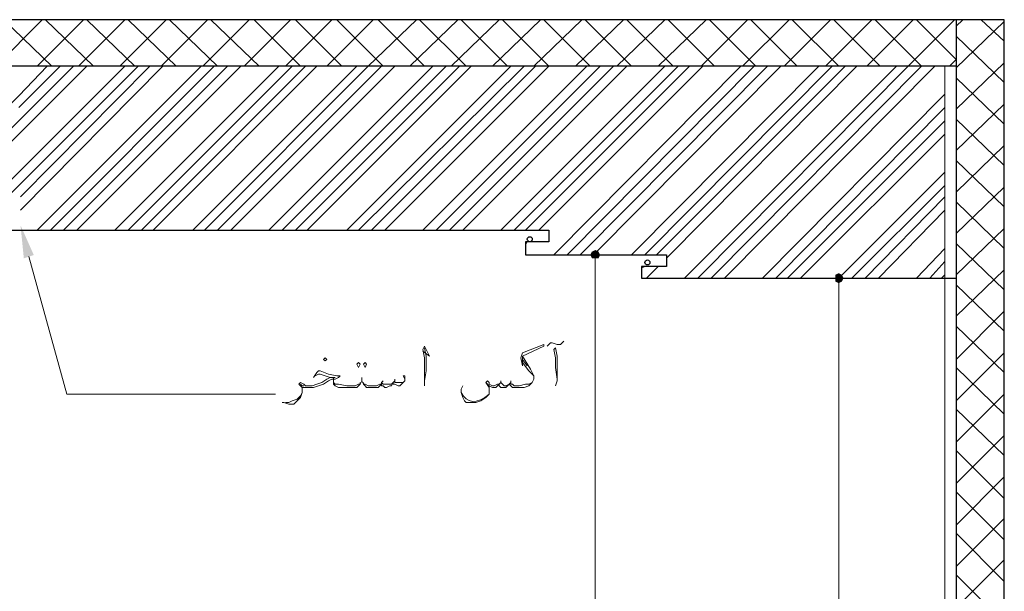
# Model space of a CAD drawing. Header units: metres. Extents: x 5.7 to 89.8, y 4 to 63.5.
# Tile 55 of 72: x 68.8 to 74.5, y 15.7 to 19. Entities that reach past the tile are written whole.
import ezdxf

# ---------------------------------------------------------------- set-up
doc = ezdxf.new("R2010")
doc.units = ezdxf.units.M
doc.header["$MEASUREMENT"] = 0
for name, color, linetype in [('PDF11_boresh-1', 7, 'Continuous'), ('PDF11_dim', 7, 'Continuous'), ('PDF11_hatch-borshi', 7, 'Continuous'), ('PDF11_kaff', 7, 'Continuous'), ('PDF11_textt', 7, 'Continuous'), ('PDF11_wall', 7, 'Continuous')]:
    doc.layers.add(name, color=color, linetype=linetype)

msp = doc.modelspace()

# ---------------------------------------------------------------- linework, layer by layer
at = {"layer": 'PDF11_boresh-1', "lineweight": 25}
msp.add_lwpolyline([(62.8468, 17.5063), (64.6767, 17.5063), (64.6767, 17.5737), (64.5419, 17.5737), (64.5419, 17.6411), (65.3605, 17.6411), (65.3605, 17.7182), (65.2257, 17.7182), (65.2257, 17.7856), (71.852, 17.7856), (71.852, 17.7182), (71.7171, 17.7182), (71.7171, 17.6411), (72.5358, 17.6411), (72.5358, 17.5737), (72.3913, 17.5737), (72.3913, 17.5063), (74.2212, 17.5063)], dxfattribs=at)
for centre in [(71.7412, 17.7326), (71.7412, 17.7326), (72.425, 17.5978), (72.425, 17.5978)]:
    msp.add_circle(centre, 0.0144, dxfattribs=at)
at = {"layer": 'PDF11_dim', "lineweight": 20}
for points in [[(72.1216, 17.6411), (72.2083, 17.6411)], [(72.1216, 17.6219), (72.1216, 17.593), (72.1216, 12.787), (72.1216, 12.7581)], [(73.5374, 17.5063), (73.6241, 17.5063)], [(73.5374, 17.4774), (73.5374, 17.4582), (73.5374, 12.787), (73.5374, 12.7581)]]:
    msp.add_lwpolyline(points, dxfattribs=at)
at = {"layer": 'PDF11_dim', "transparency": 33554559}
for points in [[(72.1024, 17.6604), (72.1216, 17.6411), (72.0927, 17.6411)], [(72.1216, 17.6411), (72.0927, 17.6411), (72.1024, 17.6219)], [(72.1216, 17.67), (72.1024, 17.6604), (72.1216, 17.6411)], [(72.1024, 17.6219), (72.1216, 17.6219), (72.1216, 17.6411)], [(72.1409, 17.6604), (72.1216, 17.6411), (72.1216, 17.67)], [(72.1505, 17.6411), (72.1409, 17.6604), (72.1216, 17.6411)], [(72.1216, 17.6219), (72.1216, 17.6411), (72.1409, 17.6219)], [(72.1216, 17.6411), (72.1409, 17.6219), (72.1505, 17.6411)], [(73.5374, 17.5352), (73.5182, 17.5256), (73.5374, 17.5063)], [(73.5182, 17.5256), (73.5374, 17.5063), (73.5182, 17.5063)], [(73.5567, 17.5256), (73.5374, 17.5063), (73.5374, 17.5352)], [(73.5663, 17.5063), (73.5567, 17.5256), (73.5374, 17.5063)], [(73.5374, 17.5063), (73.5182, 17.5063), (73.5182, 17.487)], [(73.5182, 17.487), (73.5374, 17.4774), (73.5374, 17.5063)], [(73.5374, 17.4774), (73.5374, 17.5063), (73.5567, 17.487)], [(73.5374, 17.5063), (73.5567, 17.487), (73.5663, 17.5063)]]:
    msp.add_solid(points, dxfattribs=at)
at = {"layer": 'PDF11_hatch-borshi', "lineweight": 18}
for points in [[(67.6817, 17.7856), (68.6351, 18.7391), (68.9048, 19.0088)], [(68.9626, 18.7391), (68.6833, 19.0088)], [(68.8759, 18.7391), (69.1456, 19.0088)], [(69.2034, 18.7391), (68.9241, 19.0088)], [(69.1167, 18.7391), (69.3864, 19.0088)], [(69.4442, 18.7391), (69.1649, 19.0088)], [(69.3575, 18.7391), (69.6272, 19.0088)], [(69.6849, 18.7391), (69.4056, 19.0088)], [(69.5983, 18.7391), (69.8679, 19.0088)], [(69.9257, 18.7391), (69.6464, 19.0088)], [(69.839, 18.7391), (70.1087, 19.0088)], [(69.8487, 17.7856), (70.8022, 18.7391), (71.0815, 19.0088)], [(70.1665, 18.7391), (69.8872, 19.0088)], [(70.0798, 18.7391), (70.3495, 19.0088)], [(70.4073, 18.7391), (70.1376, 19.0088)], [(70.3206, 18.7391), (70.5903, 19.0088)], [(70.6481, 18.7391), (70.3784, 19.0088)], [(70.5614, 18.7391), (70.8311, 19.0088)], [(70.8888, 18.7391), (70.6192, 19.0088)], [(71.1296, 18.7391), (70.8599, 19.0088)], [(70.8985, 17.7856), (71.852, 18.7391), (71.5823, 19.0088)], [(71.0429, 18.7391), (71.3222, 19.0088)], [(71.3704, 18.7391), (71.1007, 19.0088)], [(71.2837, 18.7391), (71.563, 19.0088)], [(71.6112, 18.7391), (71.3415, 19.0088)], [(71.5245, 18.7391), (71.8038, 19.0088)], [(71.7653, 18.7391), (72.0446, 19.0088)], [(72.0927, 18.7391), (71.8231, 19.0088)], [(72.0061, 18.7391), (72.2854, 19.0088)], [(72.3335, 18.7391), (72.0638, 19.0088)], [(72.2468, 18.7391), (72.5261, 19.0088)], [(72.5743, 18.7391), (72.3046, 19.0088)], [(72.4876, 18.7391), (72.7669, 19.0088)], [(72.8151, 18.7391), (72.5454, 19.0088)], [(72.7188, 17.5063), (73.9419, 18.7391), (74.2116, 19.0088)], [(72.738, 18.7391), (73.0077, 19.0088)], [(73.0559, 18.7391), (72.7862, 19.0088)], [(72.7958, 17.5063), (74.019, 18.7391), (73.7493, 19.0088)], [(72.9788, 18.7391), (73.2485, 19.0088)], [(73.2966, 18.7391), (73.027, 19.0088)], [(73.2196, 18.7391), (73.4893, 19.0088)], [(73.5374, 18.7391), (73.2677, 19.0088)], [(73.4604, 18.7391), (73.73, 19.0088)], [(73.7782, 18.7391), (73.5085, 19.0088)], [(73.7012, 18.7391), (73.9708, 19.0088)], [(74.1827, 18.7391), (74.2212, 18.7776), (73.9901, 19.0088)], [(74.2212, 18.9703), (74.2598, 19.0088)], [(74.2212, 18.7295), (74.5005, 18.9991)], [(74.5005, 18.8836), (74.3657, 19.0088)], [(74.5005, 18.6428), (74.2212, 18.9125)], [(67.9802, 17.7856), (68.77, 18.5657), (68.9337, 18.7391)], [(68.1343, 17.7856), (68.77, 18.4213), (69.0878, 18.7391)], [(68.2114, 17.7856), (68.77, 18.3442), (69.1649, 18.7391)], [(68.4329, 17.7856), (68.77, 18.1227), (69.3864, 18.7391)], [(68.5099, 17.7856), (68.77, 18.0457), (69.4634, 18.7391)], [(68.77, 18.4983), (69.0108, 18.7391)], [(68.7796, 17.9782), (69.5308, 18.7391)], [(68.7796, 17.9012), (69.6079, 18.7391)], [(68.8759, 17.7856), (69.8294, 18.7391)], [(68.953, 17.7856), (69.9065, 18.7391)], [(69.03, 17.7856), (69.9835, 18.7391)], [(69.1071, 17.7856), (70.0606, 18.7391)], [(69.3286, 17.7856), (70.2821, 18.7391)], [(69.4056, 17.7856), (70.3591, 18.7391)], [(69.4827, 17.7856), (70.4362, 18.7391)], [(69.5501, 17.7856), (70.5036, 18.7391)], [(69.7813, 17.7856), (70.7347, 18.7391)], [(69.9257, 17.7856), (70.8792, 18.7391)], [(70.0028, 17.7856), (70.9563, 18.7391)], [(70.2243, 17.7856), (71.1778, 18.7391)], [(70.3013, 17.7856), (71.2548, 18.7391)], [(70.3784, 17.7856), (71.3319, 18.7391)], [(70.4458, 17.7856), (71.3993, 18.7391)], [(70.677, 17.7856), (71.6304, 18.7391)], [(70.7444, 17.7856), (71.7075, 18.7391)], [(70.8214, 17.7856), (71.7749, 18.7391)], [(71.12, 17.7856), (72.0735, 18.7391)], [(71.197, 17.7856), (72.1505, 18.7391)], [(71.2741, 17.7856), (72.2276, 18.7391)], [(71.3511, 17.7856), (72.3046, 18.7391)], [(71.5727, 17.7856), (72.5261, 18.7391)], [(71.6497, 17.7856), (72.6032, 18.7391)], [(71.7171, 17.7856), (72.6706, 18.7391)], [(71.7942, 17.7856), (72.7477, 18.7391)], [(71.8809, 17.6411), (72.9692, 18.7391)], [(71.9579, 17.6411), (73.0462, 18.7391)], [(72.035, 17.6411), (73.1233, 18.7391)], [(72.112, 17.6411), (73.2003, 18.7391)], [(72.3335, 17.6411), (73.4218, 18.7391)], [(72.4106, 17.6411), (73.4989, 18.7391)], [(72.478, 17.6411), (73.5759, 18.7391)], [(72.5358, 17.6219), (73.6434, 18.7391)], [(72.6417, 17.5063), (73.8745, 18.7391)], [(72.8729, 17.5063), (74.096, 18.7391)], [(74.2212, 18.4887), (74.5005, 18.7584)], [(74.5005, 18.402), (74.2212, 18.6717)], [(73.0944, 17.5063), (74.1538, 18.5754)], [(73.1714, 17.5063), (74.1538, 18.4983)], [(74.2212, 18.2479), (74.5005, 18.5176)], [(73.2389, 17.5063), (74.1538, 18.4213)], [(74.5005, 18.1612), (74.2212, 18.4309)], [(73.3159, 17.5063), (74.1538, 18.3442)], [(74.2212, 18.0071), (74.5005, 18.2768)], [(74.5005, 17.9205), (74.2212, 18.1901)], [(73.5374, 17.5063), (74.1538, 18.1227)], [(73.6145, 17.5063), (74.1538, 18.0457)], [(74.2212, 17.7664), (74.5005, 18.036)], [(73.6915, 17.5063), (74.1538, 17.9782)], [(74.5005, 17.6797), (74.2212, 17.9493)], [(73.7686, 17.5063), (74.1538, 17.9012)], [(74.2212, 17.5256), (74.5005, 17.7952)], [(71.7171, 17.6989), (71.7268, 17.7182)], [(74.5005, 17.4389), (74.2212, 17.7086)], [(73.9901, 17.5063), (74.1538, 17.6797)], [(74.0671, 17.5063), (74.1538, 17.6026)], [(72.3913, 17.5641), (72.4106, 17.5737)], [(72.4202, 17.5063), (72.4876, 17.5737)], [(74.1346, 17.5063), (74.1538, 17.5256)], [(74.2212, 17.2848), (74.5005, 17.5545)], [(74.5005, 17.1981), (74.2212, 17.4678)], [(74.2212, 17.0344), (74.5005, 17.3137)], [(74.5005, 16.9573), (74.2212, 17.227)], [(74.2212, 16.7936), (74.5005, 17.0729)], [(74.5005, 16.7166), (74.2212, 16.9862)], [(74.2212, 16.5528), (74.5005, 16.8321)], [(74.5005, 16.4758), (74.2212, 16.7454)], [(74.2212, 16.312), (74.5005, 16.5913)], [(74.5005, 16.2254), (74.2212, 16.5047)], [(74.2212, 16.0713), (74.5005, 16.3506)], [(74.5005, 15.9846), (74.2212, 16.2639)], [(74.2212, 15.8305), (74.5005, 16.1098)], [(74.5005, 15.7438), (74.2212, 16.0231)], [(74.2212, 15.5897), (74.5005, 15.869)], [(74.5005, 15.503), (74.2212, 15.7823)]]:
    msp.add_lwpolyline(points, dxfattribs=at)
at = {"layer": 'PDF11_kaff', "lineweight": 20}
msp.add_lwpolyline([(74.1538, 18.7391), (74.1538, 12.5944)], dxfattribs=at)
at = {"layer": 'PDF11_textt', "lineweight": 20}
for points in [[(68.8278, 17.6315), (69.0493, 16.8321), (70.2628, 16.8321)], [(71.486, 16.8995), (71.5052, 16.8803), (71.5245, 16.8707), (71.5341, 16.8707), (71.5438, 16.8707), (71.5534, 16.8803), (71.563, 16.8899), (71.563, 16.8803), (71.5727, 16.8707), (71.5823, 16.8707), (71.6016, 16.8707), (71.6112, 16.8803), (71.6208, 16.8899), (71.6304, 16.8803), (71.6401, 16.8707), (71.6497, 16.8707), (71.669, 16.8707), (71.6786, 16.8707), (71.7075, 16.8707), (71.7364, 16.8803), (71.746, 16.8899), (71.7557, 16.8995), (71.7653, 16.9188), (71.7653, 16.9381), (71.746, 16.9766), (71.6979, 17.0536), (71.8231, 17.1114), (71.8231, 17.1211), (71.6979, 17.0729), (71.6882, 17.044), (71.6979, 16.9959), (71.6979, 17.0536)], [(71.8423, 17.1114), (71.8616, 17.1307), (71.8712, 17.1307), (71.9001, 17.1211), (71.9194, 17.1211), (71.9386, 17.1403)], [(71.12, 17.0825), (71.1585, 17.0536), (71.1296, 17.1114), (71.12, 17.0922), (71.1296, 17.044), (71.1296, 16.9862), (71.1296, 16.9092), (71.1296, 16.8803)], [(71.1296, 16.9092), (71.1393, 16.967), (71.1393, 17.0536), (71.1296, 17.1018)], [(71.8905, 16.8803), (71.9001, 16.9092), (71.9001, 16.967), (71.9001, 17.0536), (71.8905, 17.1018), (71.8809, 17.0922), (71.8905, 17.044), (71.8905, 16.9862), (71.9001, 16.9188)], [(71.6979, 17.0344), (71.7268, 16.9959)], [(71.6979, 17.0151), (71.7364, 16.967), (71.7653, 16.9381)], [(70.4843, 16.9284), (70.5036, 16.9573), (70.5132, 16.967), (70.5229, 16.967), (70.571, 16.9477), (70.6192, 16.9381), (70.6384, 16.9381), (70.6288, 16.9284), (70.6095, 16.9188), (70.5903, 16.9188), (70.571, 16.9092), (70.5421, 16.8899), (70.5132, 16.8803), (70.4843, 16.8707), (70.4362, 16.8707), (70.4265, 16.8707), (70.4169, 16.8707), (70.4169, 16.861), (70.4169, 16.8418), (70.4073, 16.8129), (70.388, 16.7936), (70.3688, 16.7743), (70.3399, 16.7743), (70.311, 16.784), (70.3013, 16.784)], [(70.4169, 16.861), (70.4169, 16.8707), (70.4073, 16.8803), (70.3977, 16.8899), (70.4073, 16.8995), (70.4265, 16.8899), (70.4362, 16.8803), (70.4747, 16.8803), (70.5036, 16.8899), (70.5325, 16.8995), (70.5614, 16.9188), (70.5806, 16.9284), (70.6095, 16.9284), (70.5806, 16.9284), (70.5229, 16.9477), (70.5132, 16.9477), (70.494, 16.9381)], [(71.014, 16.9188), (71.0044, 16.9381), (71.014, 16.9381), (71.014, 16.9284), (71.014, 16.9188), (71.014, 16.9092), (71.0044, 16.8995), (70.9948, 16.8899), (70.9852, 16.8803), (70.9755, 16.8803), (70.9563, 16.8899), (70.9466, 16.8899), (70.9466, 16.8995), (70.937, 16.8803), (70.9274, 16.8803), (70.9081, 16.8707), (70.8985, 16.8707), (70.8888, 16.8803), (70.8792, 16.8803), (70.8792, 16.8899), (70.8696, 16.8803), (70.8599, 16.8707), (70.8503, 16.8707), (70.8311, 16.8707), (70.8118, 16.8707), (70.7925, 16.8707), (70.7829, 16.8803), (70.7733, 16.8899), (70.7636, 16.9092), (70.7636, 16.9284), (70.7636, 16.9092), (70.754, 16.8899), (70.7444, 16.8803), (70.7347, 16.8707), (70.7155, 16.8707), (70.6962, 16.8707), (70.6577, 16.8707), (70.6288, 16.8707), (70.6095, 16.8803), (70.5999, 16.8899), (70.5999, 16.9092), (70.5999, 16.9284)], [(70.754, 16.8995), (70.754, 16.8899), (70.7444, 16.8899), (70.7251, 16.8803), (70.6962, 16.8803), (70.677, 16.8803), (70.6288, 16.8899), (70.6095, 16.8899), (70.5999, 16.8995), (70.5999, 16.9092)], [(70.7733, 16.8995), (70.7733, 16.8899), (70.7829, 16.8899), (70.8022, 16.8803), (70.8311, 16.8803), (70.8503, 16.8803), (70.8696, 16.8899), (70.8792, 16.8899), (70.8792, 16.8995), (70.8888, 16.8899), (70.9081, 16.8899), (70.9177, 16.8899), (70.937, 16.8899), (70.9466, 16.8995), (70.9563, 16.9092), (70.9563, 16.8995), (70.9659, 16.8995), (70.9852, 16.8995), (71.0044, 16.8995), (71.014, 16.9092)], [(70.8888, 16.9092), (70.8792, 16.8995)], [(70.9563, 16.9188), (70.9563, 16.9092)], [(71.7557, 16.8995), (71.7364, 16.8899), (71.7171, 16.8899), (71.6786, 16.8803), (71.669, 16.8803), (71.6497, 16.8803), (71.6401, 16.8899), (71.6304, 16.8899), (71.6304, 16.8995), (71.6208, 16.8899), (71.6016, 16.8803), (71.5919, 16.8803), (71.5823, 16.8899), (71.5727, 16.8995), (71.563, 16.8899), (71.5534, 16.8899), (71.5341, 16.8803), (71.5245, 16.8803), (71.5052, 16.8899), (71.5052, 16.8995), (71.4956, 16.9092), (71.486, 16.8995), (71.5052, 16.8707), (71.5052, 16.861)], [(71.5727, 16.9092), (71.5727, 16.8995)], [(71.6304, 16.9092), (71.6304, 16.8995)], [(70.3206, 16.784), (70.3399, 16.784), (70.3591, 16.7936), (70.388, 16.8032), (70.4073, 16.8225), (70.4169, 16.8418)], [(70.4265, 16.8803), (70.4169, 16.8803), (70.4073, 16.8899)], [(71.5052, 16.8803), (71.5052, 16.861), (71.5052, 16.8514), (71.5052, 16.8321), (71.486, 16.8129), (71.4571, 16.7936), (71.4282, 16.784), (71.4089, 16.784), (71.3897, 16.784), (71.3704, 16.784), (71.3608, 16.7936), (71.3511, 16.8129), (71.3415, 16.8418), (71.3415, 16.861), (71.3511, 16.8803)]]:
    msp.add_lwpolyline(points, dxfattribs=at)
for points in [[(70.5518, 17.0248), (70.5614, 17.0344), (70.5518, 17.044), (70.5421, 17.0344)], [(70.7444, 17.0151), (70.754, 17.0055), (70.7444, 16.9862), (70.7347, 17.0055)], [(70.7829, 17.0151), (70.7925, 17.0055), (70.7829, 16.9862), (70.7733, 17.0055)]]:
    msp.add_lwpolyline(points, close=True, dxfattribs=at)
msp.add_ellipse((71.5817, 17.3246), major_axis=(0.1929, 0.5306), ratio=0.34132, start_param=2.820761, end_param=3.665389, dxfattribs=at)
at = {"layer": 'PDF11_textt', "transparency": 33554559}
msp.add_solid([(68.7989, 17.6219), (68.7796, 17.8145), (68.8567, 17.6411)], dxfattribs=at)
at = {"layer": 'PDF11_wall', "lineweight": 30}
for points in [[(74.5005, 12.4596), (74.5005, 19.0088), (62.5771, 19.0088), (62.5771, 12.4596)], [(74.2212, 19.0088), (74.2212, 12.4596)], [(74.2212, 18.7391), (62.8468, 18.7391)]]:
    msp.add_lwpolyline(points, dxfattribs=at)

doc.saveas('drawing.dxf')
